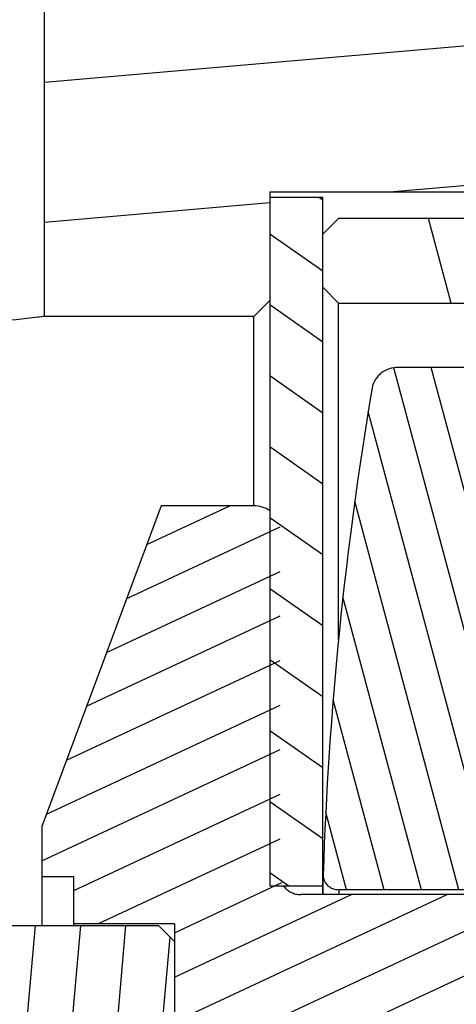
# Model space of a CAD drawing. Header units: inches. Extents: x 0 to 23.4, y 0 to 16.5.
# Tile 22 of 38: x 8.759 to 9.408, y 11.237 to 12.7. Entities that reach past the tile are written whole.
import ezdxf

# ---------------------------------------------------------------- set-up
doc = ezdxf.new("R2010")
doc.units = ezdxf.units.IN
doc.header["$LTSCALE"] = 1.2862204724
doc.header["$MEASUREMENT"] = 0
doc.layers.get('0').update_dxf_attribs({"linetype": 'CONTINUOUS'})

msp = doc.modelspace()

# ---------------------------------------------------------------- hatches: boundary and pattern name
at = {"linetype": 'CONTINUOUS'}
h = msp.add_hatch(dxfattribs=at)
h.set_pattern_fill('default__20', scale=0.2068860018, angle=5, style=0, pattern_type=0)
h.set_pattern_definition([(5, (0, 0), (-0.0180313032, 0.2060987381), [])])
edge = h.paths.add_edge_path()
edge.add_line((8.3042373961, 11.1373541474), (8.6034499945, 11.1373541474))
edge.add_line((8.6034499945, 11.1373541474), (8.6034499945, 10.9011336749))
edge.add_line((8.4223476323, 10.9011336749), (8.6034499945, 10.9011336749))
edge.add_line((8.4223476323, 10.9011336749), (8.4223476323, 10.3302675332))
edge.add_line((8.4223476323, 10.3302675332), (8.5010877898, 10.2515273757))
edge.add_line((8.5010877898, 10.2515273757), (9.1073870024, 10.2515273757))
edge.add_line((9.1073870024, 10.2515273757), (9.1310090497, 10.2279053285))
edge.add_line((9.1310090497, 10.2279053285), (9.1310090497, 10.0664880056))
edge.add_line((9.1310090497, 10.0664880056), (10.3908515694, 10.0664880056))
edge.add_line((10.3908515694, 10.0664880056), (10.4302216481, 10.0271179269))
edge.add_line((10.4302216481, 10.0271179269), (10.4302216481, 9.8302675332))
edge.add_line((10.4302216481, 9.8302675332), (10.3908515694, 9.7908974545))
edge.add_line((8.2648673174, 9.7908974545), (10.3908515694, 9.7908974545))
edge.add_line((8.2254972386, 9.8302675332), (8.2648673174, 9.7908974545))
edge.add_line((8.2254972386, 10.212157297), (8.2254972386, 9.8302675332))
edge.add_line((8.1625051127, 10.212157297), (8.2254972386, 10.212157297))
edge.add_line((8.1625051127, 10.212157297), (8.1625051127, 10.3105824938))
edge.add_line((8.1625051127, 10.3105824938), (7.4538436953, 10.3105824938))
edge.add_line((7.4538436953, 10.4877478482), (7.4538436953, 10.3105824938))
edge.add_line((7.4932137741, 10.5271179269), (7.4538436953, 10.4877478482))
edge.add_line((7.4932137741, 10.5271179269), (8.2254972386, 10.5271179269))
edge.add_line((8.2254972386, 10.9719998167), (8.2254972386, 10.5271179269))
edge.add_line((8.2254972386, 10.9719998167), (8.3042373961, 10.9719998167))
edge.add_line((8.3042373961, 11.1373541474), (8.3042373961, 10.9719998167))
edge = h.paths.add_edge_path()
edge.add_line((8.3042373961, 11.3735746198), (8.6034499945, 11.3735746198))
edge.add_line((8.3042373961, 11.5389289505), (8.3042373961, 11.3735746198))
edge.add_line((8.2254972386, 11.5389289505), (8.3042373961, 11.5389289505))
edge.add_line((8.2254972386, 11.9838108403), (8.2254972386, 11.5389289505))
edge.add_line((7.4932137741, 11.9838108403), (8.2254972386, 11.9838108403))
edge.add_line((7.4932137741, 11.9838108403), (7.4538436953, 12.023180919))
edge.add_line((7.4538436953, 12.2003462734), (7.4538436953, 12.023180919))
edge.add_line((8.1625051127, 12.2003462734), (7.4538436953, 12.2003462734))
edge.add_line((8.1625051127, 12.2003462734), (8.1625051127, 12.2987714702))
edge.add_line((8.1625051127, 12.2987714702), (8.2254972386, 12.2987714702))
edge.add_line((8.2254972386, 12.680661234), (8.2254972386, 12.2987714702))
edge.add_line((8.2254972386, 12.680661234), (8.2648673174, 12.7200313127))
edge.add_line((8.2648673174, 12.7200313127), (8.2648673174, 13.4183366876))
edge.add_line((8.2648673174, 13.4183366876), (8.3908515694, 13.5443209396))
edge.add_line((8.3908515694, 13.5443209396), (8.3908515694, 13.938021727))
edge.add_line((8.3908515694, 13.938021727), (8.434158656, 14.1191240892))
edge.add_line((8.434158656, 14.1191240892), (8.3908515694, 14.1348721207))
edge.add_line((8.3908515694, 14.1348721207), (8.434158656, 14.3159744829))
edge.add_line((8.434158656, 14.3159744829), (8.3908515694, 14.3263305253))
edge.add_line((8.3908515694, 14.3263305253), (8.434158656, 14.5074328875))
edge.add_line((8.434158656, 14.5074328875), (8.3908515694, 14.523180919))
edge.add_line((8.3908515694, 14.523180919), (8.434158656, 14.7042832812))
edge.add_line((8.434158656, 14.7042832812), (8.3908515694, 14.7200313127))
edge.add_line((8.3908515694, 14.7200313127), (8.434158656, 14.9011336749))
edge.add_line((8.434158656, 14.9011336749), (8.5207728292, 14.9011336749))
edge.add_line((8.5207728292, 12.2594013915), (8.5207728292, 14.9011336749))
edge.add_line((8.5207728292, 12.2594013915), (8.5010877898, 12.2594013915))
edge.add_line((8.4223476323, 12.180661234), (8.5010877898, 12.2594013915))
edge.add_line((8.4223476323, 12.180661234), (8.4223476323, 11.6097950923))
edge.add_line((8.4223476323, 11.6097950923), (8.6034499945, 11.6097950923))
edge.add_line((8.6034499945, 11.6097950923), (8.6034499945, 11.3735746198))
edge = h.paths.add_edge_path()
edge.add_line((9.0522688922, 12.7200313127), (10.3908515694, 12.7200313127))
edge.add_line((10.4302216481, 12.680661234), (10.3908515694, 12.7200313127))
edge.add_line((10.4302216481, 12.680661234), (10.4302216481, 12.4838108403))
edge.add_line((10.3908515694, 12.4444407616), (10.4302216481, 12.4838108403))
edge.add_line((9.1310090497, 12.4444407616), (10.3908515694, 12.4444407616))
edge.add_line((9.1310090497, 12.4444407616), (9.1310090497, 12.2830234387))
edge.add_line((9.1073870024, 12.2594013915), (9.1310090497, 12.2830234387))
edge.add_line((9.1073870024, 12.2594013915), (8.7963633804, 12.2594013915))
edge.add_line((8.7963633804, 12.2594013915), (8.7963633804, 14.9011336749))
edge.add_line((8.7963633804, 14.9011336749), (8.8829775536, 14.9011336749))
edge.add_line((8.9262846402, 14.7200313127), (8.8829775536, 14.9011336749))
edge.add_line((8.8829775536, 14.7042832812), (8.9262846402, 14.7200313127))
edge.add_line((8.9262846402, 14.523180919), (8.8829775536, 14.7042832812))
edge.add_line((8.8829775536, 14.5074328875), (8.9262846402, 14.523180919))
edge.add_line((8.9262846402, 14.3263305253), (8.8829775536, 14.5074328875))
edge.add_line((8.8829775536, 14.3159744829), (8.9262846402, 14.3263305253))
edge.add_line((8.9262846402, 14.1348721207), (8.8829775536, 14.3159744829))
edge.add_line((8.8829775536, 14.1191240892), (8.9262846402, 14.1348721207))
edge.add_line((8.9262846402, 13.938021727), (8.8829775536, 14.1191240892))
edge.add_line((8.9262846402, 13.5443209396), (8.9262846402, 13.938021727))
edge.add_line((9.0522688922, 13.4183366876), (8.9262846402, 13.5443209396))
edge.add_line((9.0522688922, 12.7200313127), (9.0522688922, 13.4183366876))
h = msp.add_hatch(dxfattribs=at)
h.set_pattern_fill('default__21', scale=0.222877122, angle=285, style=0, pattern_type=0)
h.set_pattern_definition([(285, (0, 0), (0.2152827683, 0.0576848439), [])])
edge = h.paths.add_edge_path()
edge.add_line((9.5247098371, 9.9464092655), (10.902662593, 9.9464092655))
edge.add_line((9.5247098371, 9.9464092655), (9.5247098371, 10.0822360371))
edge.add_line((9.5010877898, 10.1058580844), (9.5247098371, 10.0822360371))
edge.add_line((9.5010877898, 10.1058580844), (9.2333712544, 10.1058580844))
edge.add_line((9.2097492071, 10.1294801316), (9.2333712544, 10.1058580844))
edge.add_line((9.2097492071, 10.2082202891), (9.2097492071, 10.1294801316))
edge.add_line((9.2333712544, 10.2318423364), (9.2097492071, 10.2082202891))
edge.add_line((9.2333712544, 10.2318423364), (11.8869145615, 10.2318423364))
edge.add_line((11.8869145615, 10.8617635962), (11.8869145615, 10.2318423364))
edge.add_line((11.0837649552, 10.8617635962), (11.8869145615, 10.8617635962))
edge.add_line((11.0207728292, 10.9247557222), (11.0837649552, 10.8617635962))
edge.add_line((11.0207728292, 11.0586139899), (11.0207728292, 10.9247557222))
edge.add_line((11.0207728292, 11.0586139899), (12.2412452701, 11.0586139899))
edge.add_line((12.2412452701, 11.0586139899), (12.2412452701, 10.8223935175))
edge.add_line((12.2412452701, 10.8223935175), (12.2018751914, 10.7830234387))
edge.add_line((12.0837649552, 10.7830234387), (12.2018751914, 10.7830234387))
edge.add_line((12.0837649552, 10.7830234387), (12.0837649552, 10.0743620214))
edge.add_line((10.902662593, 10.0743620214), (12.0837649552, 10.0743620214))
edge.add_line((10.902662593, 10.0743620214), (10.902662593, 9.9464092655))
edge = h.paths.add_edge_path()
edge.add_line((9.5247098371, 12.5645195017), (10.902662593, 12.5645195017))
edge.add_line((10.902662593, 12.5645195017), (10.902662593, 12.4365667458))
edge.add_line((10.902662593, 12.4365667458), (12.0837649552, 12.4365667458))
edge.add_line((12.0837649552, 12.4365667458), (12.0837649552, 11.7279053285))
edge.add_line((12.0837649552, 11.7279053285), (12.2018751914, 11.7279053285))
edge.add_line((12.2412452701, 11.6885352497), (12.2018751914, 11.7279053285))
edge.add_line((12.2412452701, 11.6885352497), (12.2412452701, 11.4523147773))
edge.add_line((12.2412452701, 11.4523147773), (11.0207728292, 11.4523147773))
edge.add_line((11.0207728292, 11.586173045), (11.0207728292, 11.4523147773))
edge.add_line((11.0207728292, 11.586173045), (11.0837649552, 11.649165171))
edge.add_line((11.0837649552, 11.649165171), (11.8869145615, 11.649165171))
edge.add_line((11.8869145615, 12.2790864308), (11.8869145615, 11.649165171))
edge.add_line((9.2333712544, 12.2790864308), (11.8869145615, 12.2790864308))
edge.add_line((9.2333712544, 12.2790864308), (9.2097492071, 12.3027084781))
edge.add_line((9.2097492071, 12.3814486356), (9.2097492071, 12.3027084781))
edge.add_line((9.2097492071, 12.3814486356), (9.2333712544, 12.4050706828))
edge.add_line((9.5010877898, 12.4050706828), (9.2333712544, 12.4050706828))
edge.add_line((9.5010877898, 12.4050706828), (9.5247098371, 12.4286927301))
edge.add_line((9.5247098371, 12.4286927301), (9.5247098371, 12.5645195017))
h = msp.add_hatch(dxfattribs=at)
h.set_pattern_fill('default__22', scale=0.0864058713, angle=325, style=0, pattern_type=0)
h.set_pattern_definition([(325, (0, 0), (0.0495603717, 0.0707795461), [])])
edge = h.paths.add_edge_path()
edge.add_line((9.1310090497, 11.0979840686), (9.2097492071, 11.0979840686))
edge.add_line((9.2097492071, 11.0979840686), (9.2097492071, 10.0743620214))
edge.add_line((9.1310090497, 10.0743620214), (9.2097492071, 10.0743620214))
edge.add_line((9.1310090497, 11.0979840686), (9.1310090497, 10.0743620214))
edge = h.paths.add_edge_path()
edge.add_line((9.1310090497, 11.4129446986), (9.2097492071, 11.4129446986))
edge.add_line((9.1310090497, 12.4365667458), (9.1310090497, 11.4129446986))
edge.add_line((9.1310090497, 12.4365667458), (9.2097492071, 12.4365667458))
edge.add_line((9.2097492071, 12.4365667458), (9.2097492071, 11.4129446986))
h = msp.add_hatch(dxfattribs=at)
h.set_pattern_fill('default__24', scale=0.0537671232, angle=285, style=0, pattern_type=0)
h.set_pattern_definition([(285, (0, 0), (0.0519350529, 0.0139159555), [])])
edge = h.paths.add_edge_path()
edge.add_line((9.5247098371, 11.970497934), (9.5247098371, 11.6202037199))
edge.add_ellipse((9.5601429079, 11.6202037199), major_axis=(0.0354330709, 0), ratio=0.9172652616, start_angle=-180, end_angle=-90)
edge.add_line((9.9617177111, 11.5877021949), (9.5601429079, 11.5877021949))
edge.add_ellipse((9.9617177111, 11.5552006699), major_axis=(0.0354330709, -0), ratio=0.9172652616, start_angle=0, end_angle=90)
edge.add_line((9.997150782, 11.5552006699), (9.997150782, 11.4403619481))
edge.add_line((9.997150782, 11.4403619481), (9.9609303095, 11.407138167))
edge.add_line((9.9609303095, 11.407138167), (9.8409680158, 11.407138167))
edge.add_spline(control_points=[(9.776678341, 11.5181596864), (9.779146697, 11.5181596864), (9.7840841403, 11.5174089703), (9.791759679, 11.5137150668), (9.7989050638, 11.5078520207), (9.8055317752, 11.5002436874), (9.8116772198, 11.4911276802), (9.8174109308, 11.4806251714), (9.8227797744, 11.4687836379), (9.8278181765, 11.4555944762), (9.8325436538, 11.441008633), (9.8369516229, 11.4249762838), (9.8396717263, 11.4132538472), (9.8409680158, 11.407138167)], knot_values=[0, 0, 0, 0, 0.0909090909, 0.1818181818, 0.2727272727, 0.3636363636, 0.4545454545, 0.5454545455, 0.6363636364, 0.7272727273, 0.8181818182, 0.9090909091, 1, 1, 1, 1], degree=3, periodic=0)
edge.add_spline(control_points=[(9.776678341, 11.5181596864), (9.773959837, 11.5181596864), (9.7685397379, 11.5172532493), (9.7601274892, 11.5127921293), (9.7524298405, 11.505834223), (9.7453475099, 11.4968910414), (9.7388115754, 11.4862015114), (9.7327411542, 11.4738818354), (9.7270840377, 11.45995309), (9.7218028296, 11.4443501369), (9.7168838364, 11.4269571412), (9.7138362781, 11.4139677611), (9.7123886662, 11.407138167)], knot_values=[0, 0, 0, 0, 0.1, 0.2, 0.3, 0.4, 0.5, 0.6, 0.7, 0.8, 0.9, 1, 1, 1, 1], degree=3, periodic=0)
edge.add_line((9.7123886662, 11.407138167), (9.2340390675, 11.407138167))
edge.add_ellipse((9.2340390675, 11.4288058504), major_axis=(0.0236220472, -0), ratio=0.9172652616, start_angle=178.434449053, end_angle=-90)
edge.add_ellipse((15.5763830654, 11.2554643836), major_axis=(6.3687807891, 0), ratio=0.9172652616, start_angle=171.8831831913, end_angle=178.434449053)
edge.add_ellipse((9.3221206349, 12.1474506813), major_axis=(0.0393700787, -0), ratio=0.9172652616, start_angle=90, end_angle=171.8831831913)
edge.add_line((9.997150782, 12.1835634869), (9.3221206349, 12.1835634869))
edge.add_line((9.997150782, 12.1835634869), (9.997150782, 12.002999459))
edge.add_line((9.997150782, 12.002999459), (9.5601429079, 12.002999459))
edge.add_ellipse((9.5601429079, 11.970497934), major_axis=(0.0354330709, 0), ratio=0.9172652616, start_angle=90, end_angle=180)
edge = h.paths.add_edge_path()
edge.add_line((9.5247098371, 10.8907250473), (9.5247098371, 10.5404308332))
edge.add_ellipse((9.5601429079, 10.5404308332), major_axis=(0.0354330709, 0), ratio=0.9172652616, start_angle=540, end_angle=630, ccw=False)
edge.add_line((9.997150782, 10.5079293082), (9.5601429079, 10.5079293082))
edge.add_line((9.997150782, 10.5079293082), (9.997150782, 10.3273652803))
edge.add_line((9.997150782, 10.3273652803), (9.3221206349, 10.3273652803))
edge.add_ellipse((9.3221206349, 10.3634780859), major_axis=(0.0393700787, 0), ratio=0.9172652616, start_angle=188.1168168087, end_angle=270, ccw=False)
edge.add_ellipse((15.5763830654, 11.2554643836), major_axis=(6.3687807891, -0), ratio=0.9172652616, start_angle=181.565550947, end_angle=188.1168168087, ccw=False)
edge.add_ellipse((9.2340390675, 11.0821229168), major_axis=(0.0236220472, 0), ratio=0.9172652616, start_angle=450, end_angle=541.565550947, ccw=False)
edge.add_line((9.7123886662, 11.1037906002), (9.2340390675, 11.1037906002))
edge.add_spline(control_points=[(9.7123886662, 11.1037906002), (9.7136849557, 11.09767492), (9.7164050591, 11.0859524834), (9.7208130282, 11.0699201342), (9.7255385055, 11.055334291), (9.7305769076, 11.0421451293), (9.7359457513, 11.0303035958), (9.7416794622, 11.019801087), (9.7478249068, 11.0106850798), (9.7544516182, 11.0030767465), (9.761597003, 10.9972137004), (9.7692725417, 10.9935197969), (9.774209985, 10.9927690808), (9.776678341, 10.9927690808)], knot_values=[0, 0, 0, 0, 0.0909090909, 0.1818181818, 0.2727272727, 0.3636363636, 0.4545454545, 0.5454545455, 0.6363636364, 0.7272727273, 0.8181818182, 0.9090909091, 1, 1, 1, 1], degree=3, periodic=0)
edge.add_spline(control_points=[(9.8409680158, 11.1037906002), (9.8395204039, 11.0969610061), (9.8364728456, 11.083971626), (9.8315538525, 11.0665786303), (9.8262726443, 11.0509756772), (9.8206155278, 11.0370469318), (9.8145451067, 11.0247272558), (9.8080091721, 11.0140377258), (9.8009268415, 11.0050945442), (9.7932291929, 10.9981366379), (9.7848169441, 10.9936755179), (9.7793968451, 10.9927690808), (9.776678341, 10.9927690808)], knot_values=[0, 0, 0, 0, 0.1, 0.2, 0.3, 0.4, 0.5, 0.6, 0.7, 0.8, 0.9, 1, 1, 1, 1], degree=3, periodic=0)
edge.add_line((9.9609303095, 11.1037906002), (9.8409680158, 11.1037906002))
edge.add_line((9.997150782, 11.0705668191), (9.9609303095, 11.1037906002))
edge.add_line((9.997150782, 11.0705668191), (9.997150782, 10.9557280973))
edge.add_ellipse((9.9617177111, 10.9557280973), major_axis=(0.0354330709, -0), ratio=0.9172652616, start_angle=270, end_angle=360, ccw=False)
edge.add_line((9.9617177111, 10.9232265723), (9.5601429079, 10.9232265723))
edge.add_ellipse((9.5601429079, 10.8907250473), major_axis=(0.0354330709, -0), ratio=0.9172652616, start_angle=450, end_angle=540, ccw=False)
h = msp.add_hatch(dxfattribs=at)
h.set_pattern_fill('default__23', scale=0.0600140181, angle=205, style=0, pattern_type=0)
h.set_pattern_definition([(205, (0, 0), (0.02536302, -0.054391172), [])])
edge = h.paths.add_edge_path()
edge.add_line((8.9892767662, 11.3565802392), (8.9892767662, 11.154348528))
edge.add_line((8.9892767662, 11.3565802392), (8.839670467, 11.3565802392))
edge.add_line((8.839670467, 11.3565802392), (8.839670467, 11.4262163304))
edge.add_line((8.839670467, 11.4262163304), (8.7924263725, 11.4262163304))
edge.add_line((8.7924263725, 11.5010314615), (8.7924263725, 11.4262163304))
edge.add_line((8.9695917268, 11.9777204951), (8.7924263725, 11.5010314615))
edge.add_line((9.1073870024, 11.9777204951), (8.9695917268, 11.9777204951))
edge.add_ellipse((9.1073870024, 11.9416076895), major_axis=(0.0393700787, 0), ratio=0.9172652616, start_angle=0, end_angle=90)
edge.add_line((9.1467570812, 11.9416076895), (9.1467570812, 11.4280835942))
edge.add_ellipse((9.1774657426, 11.4280835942), major_axis=(0.0307086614, 0), ratio=0.9172652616, start_angle=-180, end_angle=-90)
edge.add_line((9.710911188, 11.3999156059), (9.1774657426, 11.3999156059))
edge.add_spline(control_points=[(9.710911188, 11.3999156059), (9.706633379, 11.3782375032), (9.7002881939, 11.332816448), (9.6967614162, 11.2553293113), (9.7002952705, 11.1781105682), (9.706633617, 11.1326900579), (9.710911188, 11.1110131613)], knot_values=[0, 0, 0, 0, 0.25, 0.5, 0.75, 1, 1, 1, 1], degree=3, periodic=0)
edge.add_line((9.710911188, 11.1110131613), (9.1774657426, 11.1110131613))
edge.add_ellipse((9.1774657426, 11.082845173), major_axis=(0.0307086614, -0), ratio=0.9172652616, start_angle=450, end_angle=540, ccw=False)
edge.add_line((9.1467570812, 11.082845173), (9.1467570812, 10.5693210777))
edge.add_ellipse((9.1073870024, 10.5693210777), major_axis=(0.0393700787, -0), ratio=0.9172652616, start_angle=270, end_angle=360, ccw=False)
edge.add_line((9.1073870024, 10.5332082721), (8.9695917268, 10.5332082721))
edge.add_line((8.9695917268, 10.5332082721), (8.7924263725, 11.0098973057))
edge.add_line((8.7924263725, 11.0847124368), (8.7924263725, 11.0098973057))
edge.add_line((8.839670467, 11.0847124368), (8.7924263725, 11.0847124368))
edge.add_line((8.839670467, 11.154348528), (8.839670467, 11.0847124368))
edge.add_line((8.9892767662, 11.154348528), (8.839670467, 11.154348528))
edge = h.paths.add_edge_path()
edge.add_line((10.0128988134, 11.3782479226), (10.0128988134, 11.1326808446))
edge.add_line((9.9892767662, 11.1110131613), (10.0128988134, 11.1326808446))
edge.add_line((9.9892767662, 11.1110131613), (9.842445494, 11.1110131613))
edge.add_spline(control_points=[(9.842445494, 11.3999156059), (9.846723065, 11.3782387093), (9.8530614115, 11.332818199), (9.8565952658, 11.2555994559), (9.8530684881, 11.1781123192), (9.8467233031, 11.132691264), (9.842445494, 11.1110131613)], knot_values=[0, 0, 0, 0, 0.25, 0.5, 0.75, 1, 1, 1, 1], degree=3, periodic=0)
edge.add_line((9.9892767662, 11.3999156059), (9.842445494, 11.3999156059))
edge.add_line((9.9892767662, 11.3999156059), (10.0128988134, 11.3782479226))
h = msp.add_hatch(dxfattribs=at)
h.set_pattern_fill('default__18', scale=0.0668958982, angle=85, style=0, pattern_type=0)
h.set_pattern_definition([(85, (0, 0), (-0.0666413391, 0.0058303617), [])])
edge = h.paths.add_edge_path()
edge.add_line((8.9892767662, 11.3302675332), (8.9892767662, 11.180661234))
edge.add_line((8.9892767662, 11.180661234), (8.965654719, 11.1570391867))
edge.add_line((8.2491192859, 11.1570391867), (8.965654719, 11.1570391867))
edge.add_line((8.2491192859, 11.1570391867), (8.2254972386, 11.1334171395))
edge.add_line((8.2254972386, 11.1334171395), (8.2254972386, 11.0507399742))
edge.add_line((8.2254972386, 11.0507399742), (8.0286468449, 11.0507399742))
edge.add_line((8.0286468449, 11.1767242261), (8.0286468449, 11.0507399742))
edge.add_line((7.6743161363, 11.1767242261), (8.0286468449, 11.1767242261))
edge.add_line((7.650694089, 11.2003462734), (7.6743161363, 11.1767242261))
edge.add_line((7.650694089, 11.3105824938), (7.650694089, 11.2003462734))
edge.add_line((7.650694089, 11.3105824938), (7.6743161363, 11.3342045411))
edge.add_line((7.6743161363, 11.3342045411), (8.0286468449, 11.3342045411))
edge.add_line((8.0286468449, 11.460188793), (8.0286468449, 11.3342045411))
edge.add_line((8.0286468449, 11.460188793), (8.0522688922, 11.4838108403))
edge.add_line((8.0522688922, 11.4838108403), (8.2018751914, 11.4838108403))
edge.add_line((8.2254972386, 11.460188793), (8.2018751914, 11.4838108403))
edge.add_line((8.2254972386, 11.460188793), (8.2254972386, 11.3775116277))
edge.add_line((8.2491192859, 11.3538895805), (8.2254972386, 11.3775116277))
edge.add_line((8.2491192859, 11.3538895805), (8.965654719, 11.3538895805))
edge.add_line((8.9892767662, 11.3302675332), (8.965654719, 11.3538895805))

# ---------------------------------------------------------------- linework, layer by layer
at = {"color": 7, "linetype": 'CONTINUOUS'}
for p, q in [((8.7963633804, 12.2594013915), (8.7963633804, 14.9011336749)), ((9.1310090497, 12.4444407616), (9.1310090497, 11.4129446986)), ((9.1310090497, 12.4444407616), (10.3908515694, 12.4444407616)), ((9.1310090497, 12.4365667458), (9.2097492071, 12.4365667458)), ((9.2097492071, 11.3999156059), (9.2097492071, 12.4365667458)), ((9.2097492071, 12.3814486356), (9.2333712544, 12.4050706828)), ((9.5010877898, 12.4050706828), (9.2333712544, 12.4050706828)), ((9.2333712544, 12.2790864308), (9.2097492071, 12.3027084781)), ((9.1073870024, 12.2594013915), (9.1310090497, 12.2830234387)), ((9.2333712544, 11.7790839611), (9.2333712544, 12.2790864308)), ((9.2333712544, 12.2790864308), (11.8869145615, 12.2790864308)), ((9.1073870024, 12.2594013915), (8.7963633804, 12.2594013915)), ((9.1073870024, 11.9777204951), (9.1073870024, 12.2594013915)), ((9.997150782, 12.1835634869), (9.3221206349, 12.1835634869)), ((8.9695917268, 11.9777204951), (8.7924263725, 11.5010314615)), ((9.1073870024, 11.9777204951), (8.9695917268, 11.9777204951)), ((8.7924263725, 11.5010314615), (8.7924263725, 11.3538895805)), ((9.2104274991, 11.4294511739), (9.2104170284, 11.4288239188)), ((8.839670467, 11.4262163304), (8.7924263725, 11.4262163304)), ((8.839670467, 11.3538895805), (8.839670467, 11.4262163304)), ((9.2104170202, 11.3999156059), (9.2104170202, 11.4288058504)), ((9.1310090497, 11.4129446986), (9.2097492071, 11.4129446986)), ((9.7123886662, 11.407138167), (9.2340390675, 11.407138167)), ((9.710911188, 11.3999156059), (9.1774657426, 11.3999156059)), ((8.9892767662, 11.3565802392), (8.839670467, 11.3565802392)), ((8.9892767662, 11.3565802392), (8.9892767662, 11.154348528)), ((8.2491192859, 11.3538895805), (8.965654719, 11.3538895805)), ((8.9892767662, 11.3302675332), (8.965654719, 11.3538895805))]:
    msp.add_line(p, q, dxfattribs=at)
at = {"color": 9, "linetype": 'CONTINUOUS'}
msp.add_line((9.2340390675, 11.3999156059), (9.2340390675, 11.407138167), dxfattribs=at)
at = {"color": 7, "linetype": 'CONTINUOUS'}
msp.add_arc((14.579859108, 11.2547099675), 5.3722742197, 170.3744547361, 178.1360408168, dxfattribs=at)
for points, knots in [([(8.7963633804, 12.2594013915), (8.7928636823, 12.2589207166), (8.7472109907, 12.2528882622), (8.7010833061, 12.2498998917), (8.6585681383, 12.2498998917)], [0, 0, 0, 0, 0.0767264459, 1, 1, 1, 1]), ([(9.3221206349, 12.1835634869), (9.3175083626, 12.1835634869), (9.3083006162, 12.1820773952), (9.2980783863, 12.1766099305), (9.2915174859, 12.1704667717), (9.2863024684, 12.1634638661), (9.2839338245, 12.1572219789), (9.2832179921, 12.1529989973)], [0, 0, 0, 0, 0.2585576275, 0.5123696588, 0.6370707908, 0.7598884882, 1, 1, 1, 1]), ([(9.1310259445, 11.9704855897), (9.1276207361, 11.9728309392), (9.1199682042, 11.9764902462), (9.1115866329, 11.9777204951), (9.1073870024, 11.9777204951)], [0, 0, 0, 0, 0.4961073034, 1, 1, 1, 1]), ([(9.2104171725, 11.4288239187), (9.2104163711, 11.4271964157), (9.2108198, 11.4239133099), (9.2120063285, 11.4208270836), (9.2127726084, 11.419373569)], [0, 0, 0, 0, 0.4976104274, 1, 1, 1, 1]), ([(9.2127726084, 11.419373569), (9.2137399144, 11.4175387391), (9.21626945, 11.4141012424), (9.221381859, 11.4101757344), (9.2274593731, 11.40770112), (9.2318444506, 11.407138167), (9.2340390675, 11.407138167)], [0, 0, 0, 0, 0.2422236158, 0.4903265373, 0.7437134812, 1, 1, 1, 1]), ([(9.1516006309, 11.4128994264), (9.152993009, 11.4109037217), (9.1563525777, 11.4072263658), (9.1626281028, 11.4030853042), (9.1698124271, 11.4005020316), (9.1749135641, 11.3999156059), (9.1774657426, 11.3999156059)], [0, 0, 0, 0, 0.2433256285, 0.491819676, 0.7447997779, 1, 1, 1, 1])]:
    msp.add_open_spline(points, degree=3, knots=knots, dxfattribs=at)

doc.saveas('drawing.dxf')
